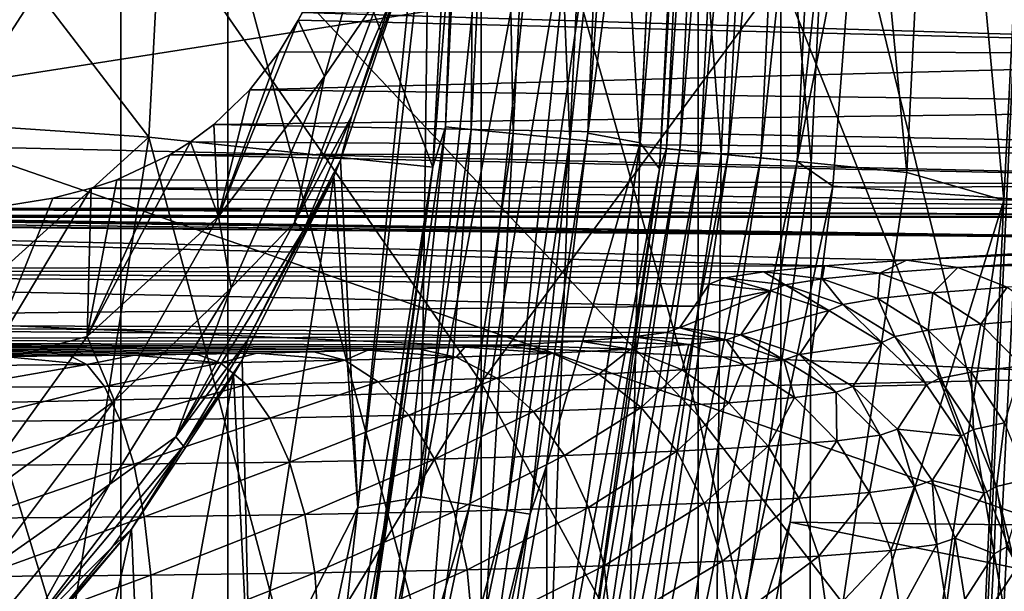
# Model space of a CAD drawing. Header units: metres. Extents: x -22 to 73, y -229 to 22.
# Tile 140 of 256: x 10.22 to 11.94, y -1.89 to -0.89. Entities that reach past the tile are written whole.
import ezdxf

# ---------------------------------------------------------------- set-up
doc = ezdxf.new("R2010")
doc.units = ezdxf.units.M
doc.layers.add('solid_509500_SW0001', color=7, linetype='CONTINUOUS')

msp = doc.modelspace()

# ---------------------------------------------------------------- linework, layer by layer
at = {"layer": 'solid_509500_SW0001'}
for points in [[(12.346918, 6.599516, 120.443748), (12.346918, -6.599516, 120.443748), (11.640534, -7.778043, 120.443748)], [(12, 0, 120.443748), (12.346918, 6.599516, 120.443748), (11.640534, -7.778043, 120.443748)], [(11.404063, -1.585651, 287.60083), (11.404063, 0.405228, 284.380585), (10.580494, 1.313458, 284.901978)], [(10.580494, -0.713293, 288.180267), (11.404063, -1.585651, 287.60083), (10.580494, 1.313458, 284.901978)], [(20.14465, 0.464279, 0.034086), (-20.145683, -0.417051, 0.034086), (20.10508, -1.344709, 0.034086)], [(12.124355, -2.519269, 286.980713), (12.124355, -0.566782, 283.822571), (11.404063, 0.405228, 284.380585)], [(11.404063, -1.585651, 287.60083), (12.124355, -2.519269, 286.980713), (11.404063, 0.405228, 284.380585)], [(9.662631, -1.744653, 287.495209), (9.662631, 0.239687, 284.285553), (10.393371, -0.614804, 283.794983)], [(11.024015, -1.527296, 283.271149), (10.393371, -0.614804, 283.794983), (11.024015, 0.181574, 280.056274)], [(11.024015, -1.527296, 283.271149), (11.024015, 0.181574, 280.056274), (11.548494, -0.814038, 279.567963)], [(10.580494, -2.949178, 291.319611), (10.580494, -0.713293, 288.180267), (9.661106, 0.089903, 288.713745)], [(9.661106, -2.182419, 291.904266), (10.580494, -2.949178, 291.319611), (9.661106, 0.089903, 288.713745)], [(22.414381, -1.961005), (-22.5, 0), (22.5, 0)], [(22.414381, -1.961005), (-22.414381, -1.961005), (-22.5, 0)], [(9.6, 0, 158.443756), (10.5, 0, 158.443756), (10.442479, -1.097553, 158.443756)], [(10.44248, -1.097547, 143.443756), (10.442479, -1.097553, 158.443756), (10.5, 0, 158.443756)], [(10.5, 0, 143.443756), (10.44248, -1.097547, 143.443756), (10.5, 0, 158.443756)], [(11.210711, -1.090638, 112.381531), (11.302233, -1.107479, 117.693748), (11.356362, 0, 117.693748)], [(11.252304, -0.505142, 112.381531), (11.210711, -1.090638, 112.381531), (11.356362, 0, 117.693748)], [(11.302233, -1.107479, 117.693748), (11.394764, 0, 119.893799), (11.356362, 0, 117.693748)], [(11.336302, -1.152789, 119.893799), (11.394764, 0, 119.893799), (11.302233, -1.107479, 117.693748)], [(11.403369, 0, 119.960083), (11.394764, 0, 119.893799), (11.336302, -1.152789, 119.893799)], [(11.403369, 0, 119.960083), (11.336302, -1.152789, 119.893799), (11.348459, -1.117726, 119.960083)], [(11.348459, -1.117726, 119.960083), (11.371597, -1.120005, 120.023186), (11.42662, 0, 120.023186)], [(11.403369, 0, 119.960083), (11.348459, -1.117726, 119.960083), (11.42662, 0, 120.023186)], [(11.371597, -1.120005, 120.023186), (11.408141, -1.123604, 120.079521), (11.463341, 0, 120.079521)], [(11.42662, 0, 120.023186), (11.371597, -1.120005, 120.023186), (11.463341, 0, 120.079521)], [(11.408141, -1.123604, 120.079521), (11.456255, -1.128343, 120.126259), (11.511687, 0, 120.126259)], [(11.463341, 0, 120.079521), (11.408141, -1.123604, 120.079521), (11.511687, 0, 120.126259)], [(11.456255, -1.128343, 120.126259), (11.51352, -1.133983, 120.161057), (11.569229, 0, 120.161057)], [(11.511687, 0, 120.126259), (11.456255, -1.128343, 120.126259), (11.569229, 0, 120.161057)], [(11.51352, -1.133983, 120.161057), (11.577061, -1.140241, 120.182159), (11.633077, 0, 120.182159)], [(11.569229, 0, 120.161057), (11.51352, -1.133983, 120.161057), (11.633077, 0, 120.182159)], [(11.577061, -1.140241, 120.182159), (11.684937, -0.592593, 120.188515), (11.699954, 0, 120.188515)], [(11.633077, 0, 120.182159), (11.577061, -1.140241, 120.182159), (11.699954, 0, 120.188515)], [(11.684937, -0.592593, 120.188515), (21.631334, -1.892496, 120.013718), (21.713963, 0, 120.013718)], [(9.543834, -1.036931, 158.443756), (9.6, 0, 158.443756), (10.442479, -1.097553, 158.443756)], [(9.945955, 0, 164.443756), (9.891456, -1.039758, 164.443756), (12.483956, -0.633106, 164.443756)], [(10.939727, -1.149947, 142.577728), (10.44248, -1.097547, 143.443756), (10.5, 0, 143.443756)], [(10.939727, -1.149947, 142.577728), (10.5, 0, 143.443756), (11, 0, 142.577728)], [(10.939727, -1.149947, 142.577728), (11, 0, 142.577728), (10.939741, -1.149813, 121.443748)], [(11, 0, 142.577728), (10.984925, -0.575696, 121.443748), (10.939741, -1.149813, 121.443748)], [(10.961941, -1.079657, 121.271309), (10.984925, -0.575696, 121.443748), (11, 0, 121.443748)], [(10.961941, -1.079657, 121.271309), (11, 0, 121.443748), (11.014981, 0, 121.271309)], [(10.961941, -1.079657, 121.271309), (11.014981, 0, 121.271309), (11.006693, -1.084065, 121.102715)], [(11.006693, -1.084065, 121.102715), (11.014981, 0, 121.271309), (11.05995, 0, 121.102715)], [(11.006693, -1.084065, 121.102715), (11.05995, 0, 121.102715), (11.079927, -1.091278, 120.944504)], [(11.079927, -1.091278, 120.944504), (11.05995, 0, 121.102715), (11.133538, 0, 120.944504)], [(11.079927, -1.091278, 120.944504), (11.133538, 0, 120.944504), (11.179415, -1.101076, 120.801498)], [(11.179415, -1.101076, 120.801498), (11.133538, 0, 120.944504), (11.233507, 0, 120.801498)], [(11.179415, -1.101076, 120.801498), (11.233507, 0, 120.801498), (11.302125, -1.113162, 120.678047)], [(11.302125, -1.113162, 120.678047), (11.233507, 0, 120.801498), (11.356812, 0, 120.678047)], [(11.302125, -1.113162, 120.678047), (11.356812, 0, 120.678047), (11.444324, -1.127167, 120.577904)], [(11.444324, -1.127167, 120.577904), (11.356812, 0, 120.678047), (11.499698, 0, 120.577904)], [(11.444324, -1.127167, 120.577904), (11.499698, 0, 120.577904), (11.601681, -1.142666, 120.50412)], [(11.601681, -1.142666, 120.50412), (11.499698, 0, 120.577904), (11.657816, 0, 120.50412)], [(11.601681, -1.142666, 120.50412), (11.657816, 0, 120.50412), (11.769404, -1.159185, 120.458946)], [(11.939076, -1.207659, 120.443748), (12, 0, 120.443748), (11.640534, -7.778043, 120.443748)], [(11.769404, -1.159185, 120.458946), (11.657816, 0, 120.50412), (11.826352, 0, 120.458946)], [(11.769404, -1.159185, 120.458946), (11.826352, 0, 120.458946), (11.939076, -1.207659, 120.443748)], [(11.826352, 0, 120.458946), (12, 0, 120.443748), (11.939076, -1.207659, 120.443748)], [(20.10508, -1.344709, 0.034086), (-20.145683, -0.417051, 0.034086), (-20.02705, -2.222552, 0.034086)], [(11.961754, -1.85101, 279.059357), (11.548494, -0.814038, 279.567963), (11.961754, -0.415663, 275.874512)], [(11.230943, -0.621545, 112.246719), (11.210711, -1.090638, 112.381531), (11.252304, -0.505142, 112.381531)], [(10.961941, -1.079657, 121.271309), (10.939741, -1.149813, 121.443748), (10.984925, -0.575696, 121.443748)], [(10.860059, -0.60256, 111.127304), (10.711128, -0.879152, 110.979599), (10.703958, -0.892821, 110.975357)], [(10.860059, -0.60256, 111.127304), (10.703958, -0.892821, 110.975357), (10.749557, -0.991441, 111.127304)], [(10.860059, -0.60256, 111.127304), (10.749557, -0.991441, 111.127304), (10.848587, -0.84613, 111.290802)], [(11.577061, -1.140241, 120.182159), (11.639926, -1.183665, 120.188515), (11.684937, -0.592593, 120.188515)], [(11.684937, -0.592593, 120.188515), (11.639926, -1.183665, 120.188515), (21.631334, -1.892496, 120.013718)], [(10.393371, -2.565394, 286.950073), (9.662631, -1.744653, 287.495209), (10.393371, -0.614804, 283.794983)], [(10.393371, -2.565394, 286.950073), (10.393371, -0.614804, 283.794983), (11.024015, -1.527296, 283.271149)], [(10.932645, -0.651339, 111.811302), (10.918279, -1.727453, 111.894188), (11.0372, -0.610823, 111.894188)], [(11.12432, -0.615644, 111.998299), (11.0372, -0.610823, 111.894188), (10.918279, -1.727453, 111.894188)], [(11.004459, -1.741088, 111.998299), (11.12432, -0.615644, 111.998299), (10.918279, -1.727453, 111.894188)], [(11.189721, -0.619263, 112.117302), (11.12432, -0.615644, 111.998299), (11.004459, -1.741088, 111.998299)], [(11.069156, -1.751324, 112.117302), (11.189721, -0.619263, 112.117302), (11.004459, -1.741088, 111.998299)], [(11.230943, -0.621545, 112.246719), (11.189721, -0.619263, 112.117302), (11.069156, -1.751324, 112.117302)], [(9.891456, -1.039758, 164.443756), (12.355853, -1.892851, 164.443756), (12.483956, -0.633106, 164.443756)], [(11.109933, -1.757776, 112.246719), (11.230943, -0.621545, 112.246719), (11.069156, -1.751324, 112.117302)], [(11.109933, -1.757776, 112.246719), (11.210711, -1.090638, 112.381531), (11.230943, -0.621545, 112.246719)], [(10.932645, -0.651339, 111.811302), (10.808216, -1.746224, 111.808891), (10.918279, -1.727453, 111.894188)], [(10.906811, -0.756662, 111.79908), (10.808216, -1.746224, 111.808891), (10.932645, -0.651339, 111.811302)], [(11.404063, -3.781961, 290.684631), (11.404063, -1.585651, 287.60083), (10.580494, -0.713293, 288.180267)], [(10.580494, -2.949178, 291.319611), (11.404063, -3.781961, 290.684631), (10.580494, -0.713293, 288.180267)], [(10.906811, -0.756662, 111.79908), (10.777959, -1.137833, 111.749649), (10.808216, -1.746224, 111.808891)], [(10.797609, -1.060297, 111.458855), (10.777959, -1.137833, 111.749649), (10.906811, -0.756662, 111.79908)], [(10.867026, -0.854993, 111.458855), (10.797609, -1.060297, 111.458855), (10.906811, -0.756662, 111.79908)], [(11.548494, -2.489003, 282.719055), (11.024015, -1.527296, 283.271149), (11.548494, -0.814038, 279.567963)], [(11.548494, -2.489003, 282.719055), (11.548494, -0.814038, 279.567963), (11.961754, -1.85101, 279.059357)], [(10.848587, -0.84613, 111.290802), (10.697224, -1.247143, 111.290802), (10.867026, -0.854993, 111.458855)], [(10.749557, -0.991441, 111.127304), (10.697224, -1.247143, 111.290802), (10.848587, -0.84613, 111.290802)], [(10.697224, -1.247143, 111.290802), (10.797609, -1.060297, 111.458855), (10.867026, -0.854993, 111.458855)], [(13.038911, -0.846618, 110.988014), (13.038911, -0.950328, 110.952576), (10.711128, -0.879152, 110.979599)], [(10.564474, -1.236493, 110.974464), (10.703958, -0.892821, 110.975357), (10.670441, -0.948463, 110.953453)], [(10.564474, -1.236493, 110.974464), (10.749557, -0.991441, 111.127304), (10.703958, -0.892821, 110.975357)], [(13.038911, -0.950328, 110.952576), (10.670441, -0.948463, 110.953453), (10.703958, -0.892821, 110.975357)], [(13.038911, -0.950328, 110.952576), (10.703958, -0.892821, 110.975357), (10.711128, -0.879152, 110.979599)], [(10.564474, -1.236493, 110.974464), (10.670441, -0.948463, 110.953453), (10.6192, -1.014665, 110.916344)], [(13.038911, -0.950328, 110.952576), (10.6192, -1.014665, 110.916344), (10.670441, -0.948463, 110.953453)], [(13.038911, -0.950328, 110.952576), (13.038911, -1.043826, 110.895401), (10.6192, -1.014665, 110.916344)], [(10.564474, -1.236493, 110.974464), (10.586452, -1.361355, 111.127304), (10.749557, -0.991441, 111.127304)], [(10.749557, -0.991441, 111.127304), (10.586452, -1.361355, 111.127304), (10.697224, -1.247143, 111.290802)], [(13.038911, -1.043826, 110.895401), (10.556209, -1.075271, 110.868927), (10.6192, -1.014665, 110.916344)], [(10.564474, -1.236493, 110.974464), (10.6192, -1.014665, 110.916344), (10.556209, -1.075271, 110.868927)], [(9.375749, -2.062844, 158.443756), (9.543834, -1.036931, 158.443756), (10.442479, -1.097553, 158.443756)], [(9.891456, -1.039758, 164.443756), (9.72864, -2.06775, 164.443756), (12.355853, -1.892851, 164.443756)], [(13.038911, -1.043826, 110.895401), (13.038911, -1.122621, 110.819229), (10.556209, -1.075271, 110.868927)], [(10.697224, -1.247143, 111.290802), (10.713513, -1.260038, 111.458855), (10.797609, -1.060297, 111.458855)], [(10.797609, -1.060297, 111.458855), (10.713513, -1.260038, 111.458855), (10.777959, -1.137833, 111.749649)], [(13.038911, -1.122621, 110.819229), (10.515135, -1.106023, 110.838234), (10.556209, -1.075271, 110.868927)], [(10.564474, -1.236493, 110.974464), (10.556209, -1.075271, 110.868927), (10.515135, -1.106023, 110.838234)], [(10.803331, -2.148916, 121.271309), (10.939741, -1.149813, 121.443748), (10.961941, -1.079657, 121.271309)], [(10.803331, -2.148916, 121.271309), (10.961941, -1.079657, 121.271309), (10.847436, -2.157689, 121.102715)], [(10.961941, -1.079657, 121.271309), (11.006693, -1.084065, 121.102715), (10.847436, -2.157689, 121.102715)], [(10.847436, -2.157689, 121.102715), (11.006693, -1.084065, 121.102715), (10.919611, -2.172046, 120.944504)], [(11.006693, -1.084065, 121.102715), (11.079927, -1.091278, 120.944504), (10.919611, -2.172046, 120.944504)], [(9.375749, -2.062844, 158.443756), (10.442479, -1.097553, 158.443756), (10.270553, -2.183057, 158.443756)], [(10.44248, -1.097547, 143.443756), (10.270551, -2.183068, 143.443756), (10.442479, -1.097553, 158.443756)], [(10.759652, -2.286895, 142.577728), (10.270551, -2.183068, 143.443756), (10.44248, -1.097547, 143.443756)], [(10.270551, -2.183068, 143.443756), (10.270553, -2.183057, 158.443756), (10.442479, -1.097553, 158.443756)], [(10.759652, -2.286895, 142.577728), (10.44248, -1.097547, 143.443756), (10.939727, -1.149947, 142.577728)], [(10.919611, -2.172046, 120.944504), (11.079927, -1.091278, 120.944504), (11.017658, -2.191549, 120.801498)], [(11.079927, -1.091278, 120.944504), (11.179415, -1.101076, 120.801498), (11.017658, -2.191549, 120.801498)], [(11.017658, -2.191549, 120.801498), (11.179415, -1.101076, 120.801498), (11.138594, -2.215604, 120.678047)], [(11.109933, -1.757776, 112.246719), (11.138672, -1.673173, 112.381531), (11.210711, -1.090638, 112.381531)], [(11.179415, -1.101076, 120.801498), (11.302125, -1.113162, 120.678047), (11.138594, -2.215604, 120.678047)], [(11.210711, -1.090638, 112.381531), (11.138672, -1.673173, 112.381531), (11.302233, -1.107479, 117.693748)], [(10.334282, -1.446803, 110.836746), (10.515135, -1.106023, 110.838234), (10.479312, -1.128472, 110.812035)], [(10.334282, -1.446803, 110.836746), (10.564474, -1.236493, 110.974464), (10.515135, -1.106023, 110.838234)], [(13.038911, -1.122621, 110.819229), (10.479312, -1.128472, 110.812035), (10.515135, -1.106023, 110.838234)], [(11.138594, -2.215604, 120.678047), (11.302125, -1.113162, 120.678047), (11.278734, -2.24348, 120.577904)], [(11.138672, -1.673173, 112.381531), (11.140358, -2.204401, 117.693748), (11.302233, -1.107479, 117.693748)], [(11.336302, -1.152789, 119.893799), (11.302233, -1.107479, 117.693748), (11.140358, -2.204401, 117.693748)], [(11.348459, -1.117726, 119.960083), (11.336302, -1.152789, 119.893799), (11.184257, -2.224687, 119.960083)], [(11.348459, -1.117726, 119.960083), (11.184257, -2.224687, 119.960083), (11.371597, -1.120005, 120.023186)], [(11.184257, -2.224687, 119.960083), (11.207061, -2.229223, 120.023186), (11.371597, -1.120005, 120.023186)], [(11.371597, -1.120005, 120.023186), (11.207061, -2.229223, 120.023186), (11.408141, -1.123604, 120.079521)], [(11.302125, -1.113162, 120.678047), (11.444324, -1.127167, 120.577904), (11.278734, -2.24348, 120.577904)], [(10.334282, -1.446803, 110.836746), (10.479312, -1.128472, 110.812035), (10.386168, -1.172022, 110.747871)], [(13.038911, -1.182926, 110.727715), (10.386168, -1.172022, 110.747871), (10.479312, -1.128472, 110.812035)], [(13.038911, -1.122621, 110.819229), (13.038911, -1.182926, 110.727715), (10.479312, -1.128472, 110.812035)], [(11.207061, -2.229223, 120.023186), (11.243075, -2.236387, 120.079521), (11.408141, -1.123604, 120.079521)], [(11.408141, -1.123604, 120.079521), (11.243075, -2.236387, 120.079521), (11.456255, -1.128343, 120.126259)], [(11.243075, -2.236387, 120.079521), (11.290493, -2.245819, 120.126259), (11.456255, -1.128343, 120.126259)], [(11.278734, -2.24348, 120.577904), (11.444324, -1.127167, 120.577904), (11.433814, -2.274327, 120.50412)], [(11.456255, -1.128343, 120.126259), (11.290493, -2.245819, 120.126259), (11.51352, -1.133983, 120.161057)], [(11.290493, -2.245819, 120.126259), (11.34693, -2.257045, 120.161057), (11.51352, -1.133983, 120.161057)], [(11.51352, -1.133983, 120.161057), (11.34693, -2.257045, 120.161057), (11.577061, -1.140241, 120.182159)], [(11.444324, -1.127167, 120.577904), (11.601681, -1.142666, 120.50412), (11.433814, -2.274327, 120.50412)], [(10.713513, -1.260038, 111.458855), (10.765911, -1.166482, 111.745956), (10.777959, -1.137833, 111.749649)], [(10.759652, -2.286895, 142.577728), (10.939727, -1.149947, 142.577728), (10.864572, -1.720779, 121.443748)], [(10.777959, -1.137833, 111.749649), (10.765911, -1.166482, 111.745956), (10.808216, -1.746224, 111.808891)], [(10.803331, -2.148916, 121.271309), (10.864572, -1.720779, 121.443748), (10.939741, -1.149813, 121.443748)], [(10.939727, -1.149947, 142.577728), (10.939741, -1.149813, 121.443748), (10.864572, -1.720779, 121.443748)], [(11.161512, -2.293749, 119.893799), (11.336302, -1.152789, 119.893799), (11.140358, -2.204401, 117.693748)], [(11.184257, -2.224687, 119.960083), (11.336302, -1.152789, 119.893799), (11.161512, -2.293749, 119.893799)], [(11.34693, -2.257045, 120.161057), (11.409551, -2.269501, 120.182159), (11.577061, -1.140241, 120.182159)], [(11.577061, -1.140241, 120.182159), (11.409551, -2.269501, 120.182159), (11.639926, -1.183665, 120.188515)], [(11.433814, -2.274327, 120.50412), (11.601681, -1.142666, 120.50412), (11.599112, -2.307207, 120.458946)], [(11.601681, -1.142666, 120.50412), (11.769404, -1.159185, 120.458946), (11.599112, -2.307207, 120.458946)], [(10.334282, -1.446803, 110.836746), (10.386168, -1.172022, 110.747871), (10.341464, -1.187084, 110.719398)], [(13.038911, -1.182926, 110.727715), (10.341464, -1.187084, 110.719398), (10.386168, -1.172022, 110.747871)], [(10.620142, -2.112301, 111.745613), (10.765911, -1.166482, 111.745956), (10.605744, -1.487722, 111.709114)], [(10.615178, -1.453167, 111.458855), (10.605744, -1.487722, 111.709114), (10.765911, -1.166482, 111.745956)], [(10.713513, -1.260038, 111.458855), (10.615178, -1.453167, 111.458855), (10.765911, -1.166482, 111.745956)], [(10.620142, -2.112301, 111.745613), (10.808216, -1.746224, 111.808891), (10.765911, -1.166482, 111.745956)], [(11.599112, -2.307207, 120.458946), (11.769404, -1.159185, 120.458946), (11.939076, -1.207659, 120.443748)], [(10.156816, -1.493846, 110.718147), (10.341464, -1.187084, 110.719398), (10.274547, -1.204258, 110.680023)], [(10.156816, -1.493846, 110.718147), (10.334282, -1.446803, 110.836746), (10.341464, -1.187084, 110.719398)], [(13.038911, -1.221845, 110.625259), (10.274547, -1.204258, 110.680023), (10.341464, -1.187084, 110.719398)], [(13.038911, -1.182926, 110.727715), (13.038911, -1.221845, 110.625259), (10.341464, -1.187084, 110.719398)], [(11.409551, -2.269501, 120.182159), (11.565034, -1.771698, 120.188515), (11.639926, -1.183665, 120.188515)], [(11.639926, -1.183665, 120.188515), (11.565034, -1.771698, 120.188515), (21.631334, -1.892496, 120.013718)], [(10.156816, -1.493846, 110.718147), (10.274547, -1.204258, 110.680023), (10.161427, -1.222557, 110.622475)], [(13.038911, -1.221845, 110.625259), (10.161427, -1.222557, 110.622475), (10.274547, -1.204258, 110.680023)], [(13.038911, -1.237485, 110.517448), (10.14334, -1.224535, 110.614365), (10.161427, -1.222557, 110.622475)], [(13.038911, -1.221845, 110.625259), (13.038911, -1.237485, 110.517448), (10.161427, -1.222557, 110.622475)], [(11.599112, -2.307207, 120.458946), (11.939076, -1.207659, 120.443748), (11.755773, -2.40869, 120.443748)], [(11.755773, -2.40869, 120.443748), (11.939076, -1.207659, 120.443748), (11.640534, -7.778043, 120.443748)], [(11.625359, -1.322749, 108.075806), (8.39501, -1.331845, 107.815338), (8.409058, -1.240058, 110.443748)], [(12.398225, -1.275557, 109.427216), (8.409058, -1.240058, 110.443748), (8.434415, -1.239187, 110.468712)], [(11.768476, -1.312902, 108.357796), (11.625359, -1.322749, 108.075806), (8.409058, -1.240058, 110.443748)], [(12.398225, -1.275557, 109.427216), (11.768476, -1.312902, 108.357796), (8.409058, -1.240058, 110.443748)], [(12.398225, -1.275557, 109.427216), (8.434415, -1.239187, 110.468712), (8.459851, -1.238312, 110.493752)], [(9.011759, -1.238312, 110.493752), (12.398225, -1.275557, 109.427216), (8.459851, -1.238312, 110.493752)], [(9.011759, -1.238312, 110.493752), (9.560854, -1.238312, 110.493752), (12.398225, -1.275557, 109.427216)], [(9.69791, -1.238104, 110.49971), (12.398225, -1.275557, 109.427216), (9.560854, -1.238312, 110.493752)], [(9.69791, -1.238104, 110.49971), (9.77291, -1.237805, 110.508278), (12.398225, -1.275557, 109.427216)], [(9.77291, -1.237805, 110.508278), (9.829623, -1.237485, 110.517448), (12.398225, -1.275557, 109.427216)], [(13.038911, -1.237485, 110.517448), (9.829623, -1.237485, 110.517448), (9.972793, -1.235123, 110.551575)], [(12.398225, -1.275557, 109.427216), (9.829623, -1.237485, 110.517448), (13.038911, -1.237485, 110.517448)], [(13.038911, -1.237485, 110.517448), (9.972793, -1.235123, 110.551575), (9.994073, -1.234406, 110.558067)], [(13.038911, -1.237485, 110.517448), (9.994073, -1.234406, 110.558067), (10.14334, -1.224535, 110.614365)], [(10.334282, -1.446803, 110.836746), (10.382077, -1.559216, 110.974464), (10.564474, -1.236493, 110.974464)], [(10.564474, -1.236493, 110.974464), (10.382077, -1.559216, 110.974464), (10.586452, -1.361355, 111.127304)], [(13.112671, -1.239171, 110.543037), (13.184456, -1.245883, 110.56778), (11.768476, -1.312902, 108.357796)], [(12.398225, -1.275557, 109.427216), (13.112671, -1.239171, 110.543037), (11.768476, -1.312902, 108.357796)], [(10.697224, -1.247143, 111.290802), (10.489743, -1.622208, 111.290802), (10.713513, -1.260038, 111.458855)], [(10.586452, -1.361355, 111.127304), (10.489743, -1.622208, 111.290802), (10.697224, -1.247143, 111.290802)], [(13.184456, -1.245883, 110.56778), (11.858561, -1.325801, 108.305138), (11.768476, -1.312902, 108.357796)], [(13.184456, -1.245883, 110.56778), (13.253304, -1.257278, 110.591423), (11.858561, -1.325801, 108.305138)], [(13.253304, -1.257278, 110.591423), (13.318269, -1.272871, 110.613647), (11.858561, -1.325801, 108.305138)], [(10.489743, -1.622208, 111.290802), (10.615178, -1.453167, 111.458855), (10.713513, -1.260038, 111.458855)], [(13.318269, -1.272871, 110.613647), (11.944661, -1.360226, 108.255585), (11.858561, -1.325801, 108.305138)], [(11.625359, -1.322749, 108.075806), (11.518639, -1.333182, 107.777039), (8.39501, -1.331845, 107.815338)], [(11.625359, -1.322749, 108.075806), (11.620783, -1.345618, 107.748169), (11.518639, -1.333182, 107.777039)], [(11.625359, -1.322749, 108.075806), (11.72225, -1.335454, 108.034546), (11.620783, -1.345618, 107.748169)], [(11.768476, -1.312902, 108.357796), (11.72225, -1.335454, 108.034546), (11.625359, -1.322749, 108.075806)], [(11.768476, -1.312902, 108.357796), (11.858561, -1.325801, 108.305138), (11.72225, -1.335454, 108.034546)], [(11.858561, -1.325801, 108.305138), (11.814774, -1.37007, 107.995911), (11.72225, -1.335454, 108.034546)], [(11.858561, -1.325801, 108.305138), (11.944661, -1.360226, 108.255585), (11.814774, -1.37007, 107.995911)], [(11.397347, -1.39342, 106.05204), (8.39501, -1.331845, 107.815338), (11.4231, -1.355029, 107.151428)], [(11.450799, -1.344004, 107.467148), (11.4231, -1.355029, 107.151428), (8.39501, -1.331845, 107.815338)], [(8.40789, -1.423393, 105.193748), (8.39501, -1.331845, 107.815338), (11.397347, -1.39342, 106.05204)], [(11.518639, -1.333182, 107.777039), (11.450799, -1.344004, 107.467148), (8.39501, -1.331845, 107.815338)], [(11.450799, -1.344004, 107.467148), (11.530416, -1.366768, 107.14933), (11.4231, -1.355029, 107.151428)], [(11.518639, -1.333182, 107.777039), (11.556475, -1.356123, 107.451424), (11.450799, -1.344004, 107.467148)], [(11.450799, -1.344004, 107.467148), (11.556475, -1.356123, 107.451424), (11.530416, -1.366768, 107.14933)], [(11.518639, -1.333182, 107.777039), (11.620783, -1.345618, 107.748169), (11.556475, -1.356123, 107.451424)], [(11.72225, -1.335454, 108.034546), (11.718262, -1.380318, 107.721413), (11.620783, -1.345618, 107.748169)], [(11.72225, -1.335454, 108.034546), (11.814774, -1.37007, 107.995911), (11.718262, -1.380318, 107.721413)], [(20.10508, -1.344709, 0.034086), (-20.02705, -2.222552, 0.034086), (19.903395, -3.142828, 0.034086)], [(10.586452, -1.361355, 111.127304), (10.373863, -1.705224, 111.127304), (10.489743, -1.622208, 111.290802)], [(10.382077, -1.559216, 110.974464), (10.373863, -1.705224, 111.127304), (10.586452, -1.361355, 111.127304)], [(11.397347, -1.39342, 106.05204), (11.4231, -1.355029, 107.151428), (11.530416, -1.366768, 107.14933)], [(11.556475, -1.356123, 107.451424), (11.632729, -1.401265, 107.148148), (11.530416, -1.366768, 107.14933)], [(11.620783, -1.345618, 107.748169), (11.657256, -1.390785, 107.437241), (11.556475, -1.356123, 107.451424)], [(11.556475, -1.356123, 107.451424), (11.657256, -1.390785, 107.437241), (11.632729, -1.401265, 107.148148)], [(11.620783, -1.345618, 107.748169), (11.718262, -1.380318, 107.721413), (11.657256, -1.390785, 107.437241)], [(11.944661, -1.360226, 108.255585), (11.898772, -1.425046, 107.96167), (11.814774, -1.37007, 107.995911)], [(11.944661, -1.360226, 108.255585), (12.022971, -1.414654, 108.211319), (11.898772, -1.425046, 107.96167)], [(11.530416, -1.366768, 107.14933), (11.478651, -1.44338, 104.954247), (11.371528, -1.431682, 104.956375)], [(11.397347, -1.39342, 106.05204), (11.530416, -1.366768, 107.14933), (11.371528, -1.431682, 104.956375)], [(11.530416, -1.366768, 107.14933), (11.632729, -1.401265, 107.148148), (11.478651, -1.44338, 104.954247)], [(11.814774, -1.37007, 107.995911), (11.80662, -1.435694, 107.697998), (11.718262, -1.380318, 107.721413)], [(11.814774, -1.37007, 107.995911), (11.898772, -1.425046, 107.96167), (11.80662, -1.435694, 107.697998)], [(8.40789, -1.423393, 105.193748), (11.397347, -1.39342, 106.05204), (11.371528, -1.431682, 104.956375)], [(11.657256, -1.390785, 107.437241), (11.725265, -1.456909, 107.147926), (11.632729, -1.401265, 107.148148)], [(11.718262, -1.380318, 107.721413), (11.748491, -1.446388, 107.425247), (11.657256, -1.390785, 107.437241)], [(11.657256, -1.390785, 107.437241), (11.748491, -1.446388, 107.425247), (11.725265, -1.456909, 107.147926)], [(11.718262, -1.380318, 107.721413), (11.80662, -1.435694, 107.697998), (11.748491, -1.446388, 107.425247)], [(11.632729, -1.401265, 107.148148), (11.581487, -1.478073, 104.953026), (11.478651, -1.44338, 104.954247)], [(11.632729, -1.401265, 107.148148), (11.725265, -1.456909, 107.147926), (11.581487, -1.478073, 104.953026)], [(8.399283, -1.453065, 104.344048), (8.40789, -1.423393, 105.193748), (11.290122, -1.44742, 104.505684)], [(8.40789, -1.423393, 105.193748), (11.371528, -1.431682, 104.956375), (11.348576, -1.4396, 104.729622)], [(8.40789, -1.423393, 105.193748), (11.348576, -1.4396, 104.729622), (11.290122, -1.44742, 104.505684)], [(11.898772, -1.425046, 107.96167), (11.881821, -1.509216, 107.678993), (11.80662, -1.435694, 107.697998)], [(11.898772, -1.425046, 107.96167), (11.970468, -1.497906, 107.933342), (11.881821, -1.509216, 107.678993)], [(12.022971, -1.414654, 108.211319), (11.970468, -1.497906, 107.933342), (11.898772, -1.425046, 107.96167)], [(8.399283, -1.453065, 104.344048), (11.290122, -1.44742, 104.505684), (11.196632, -1.454899, 104.291534)], [(10.334282, -1.446803, 110.836746), (10.10862, -1.759498, 110.836746), (10.382077, -1.559216, 110.974464)], [(10.156816, -1.493846, 110.718147), (10.10862, -1.759498, 110.836746), (10.334282, -1.446803, 110.836746)], [(11.196632, -1.454899, 104.291534), (11.290122, -1.44742, 104.505684), (11.387712, -1.460619, 104.460579)], [(11.290122, -1.44742, 104.505684), (11.348576, -1.4396, 104.729622), (11.452732, -1.452122, 104.703918)], [(11.290122, -1.44742, 104.505684), (11.452732, -1.452122, 104.703918), (11.387712, -1.460619, 104.460579)], [(11.348576, -1.4396, 104.729622), (11.371528, -1.431682, 104.956375), (11.452732, -1.452122, 104.703918)], [(11.371528, -1.431682, 104.956375), (11.478651, -1.44338, 104.954247), (11.452732, -1.452122, 104.703918)], [(11.452732, -1.452122, 104.703918), (11.478651, -1.44338, 104.954247), (11.553892, -1.48738, 104.686516)], [(11.478651, -1.44338, 104.954247), (11.581487, -1.478073, 104.953026), (11.553892, -1.48738, 104.686516)], [(11.748491, -1.446388, 107.425247), (11.803708, -1.531105, 107.148689), (11.725265, -1.456909, 107.147926)], [(11.80662, -1.435694, 107.697998), (11.825962, -1.520362, 107.416), (11.748491, -1.446388, 107.425247)], [(11.748491, -1.446388, 107.425247), (11.825962, -1.520362, 107.416), (11.803708, -1.531105, 107.148689)], [(11.80662, -1.435694, 107.697998), (11.881821, -1.509216, 107.678993), (11.825962, -1.520362, 107.416)], [(8.399283, -1.453065, 104.344048), (11.196632, -1.454899, 104.291534), (11.070253, -1.461816, 104.093452)], [(8.399283, -1.453065, 104.344048), (11.070253, -1.461816, 104.093452), (10.995638, -1.465007, 104.002068)], [(8.399283, -1.453065, 104.344048), (10.995638, -1.465007, 104.002068), (10.913936, -1.467993, 103.916565)], [(8.399283, -1.453065, 104.344048), (10.913936, -1.467993, 103.916565), (10.825607, -1.470755, 103.837463)], [(8.399283, -1.453065, 104.344048), (10.825607, -1.470755, 103.837463), (10.731157, -1.473277, 103.765236)], [(8.399283, -1.453065, 104.344048), (10.731157, -1.473277, 103.765236), (10.631101, -1.475543, 103.700356)], [(8.399283, -1.453065, 104.344048), (10.631101, -1.475543, 103.700356), (10.526033, -1.477536, 103.643272)], [(8.399283, -1.453065, 104.344048), (10.526033, -1.477536, 103.643272), (10.416716, -1.479242, 103.594421)], [(8.399283, -1.453065, 104.344048), (10.416716, -1.479242, 103.594421), (10.303978, -1.480648, 103.554161)], [(8.399283, -1.453065, 104.344048), (10.303978, -1.480648, 103.554161), (10.188683, -1.481744, 103.522781)], [(10.489743, -1.622208, 111.290802), (10.503119, -1.638671, 111.458855), (10.615178, -1.453167, 111.458855)], [(10.615178, -1.453167, 111.458855), (10.503119, -1.638671, 111.458855), (10.605744, -1.487722, 111.709114)], [(10.913936, -1.467993, 103.916565), (10.995638, -1.465007, 104.002068), (10.98029, -1.482564, 103.832169)], [(10.995638, -1.465007, 104.002068), (11.148389, -1.476018, 104.019615), (10.98029, -1.482564, 103.832169)], [(10.995638, -1.465007, 104.002068), (11.070253, -1.461816, 104.093452), (11.148389, -1.476018, 104.019615)], [(11.070253, -1.461816, 104.093452), (11.196632, -1.454899, 104.291534), (11.285358, -1.468646, 104.230721)], [(11.070253, -1.461816, 104.093452), (11.285358, -1.468646, 104.230721), (11.148389, -1.476018, 104.019615)], [(11.196632, -1.454899, 104.291534), (11.387712, -1.460619, 104.460579), (11.285358, -1.468646, 104.230721)], [(11.285358, -1.468646, 104.230721), (11.387712, -1.460619, 104.460579), (11.375773, -1.504966, 104.182907)], [(11.387712, -1.460619, 104.460579), (11.484686, -1.496425, 104.42749), (11.375773, -1.504966, 104.182907)], [(11.387712, -1.460619, 104.460579), (11.452732, -1.452122, 104.703918), (11.484686, -1.496425, 104.42749)], [(11.452732, -1.452122, 104.703918), (11.553892, -1.48738, 104.686516), (11.484686, -1.496425, 104.42749)], [(11.725265, -1.456909, 107.147926), (11.674429, -1.534127, 104.952789), (11.581487, -1.478073, 104.953026)], [(11.725265, -1.456909, 107.147926), (11.803708, -1.531105, 107.148689), (11.674429, -1.534127, 104.952789)], [(10.188683, -1.481744, 103.522781), (10.333876, -1.49585, 103.451706), (10.088024, -1.497831, 103.394966)], [(10.188683, -1.481744, 103.522781), (10.303978, -1.480648, 103.554161), (10.333876, -1.49585, 103.451706)], [(10.303978, -1.480648, 103.554161), (10.416716, -1.479242, 103.594421), (10.333876, -1.49585, 103.451706)], [(10.416716, -1.479242, 103.594421), (10.568072, -1.492592, 103.545006), (10.333876, -1.49585, 103.451706)], [(10.416716, -1.479242, 103.594421), (10.526033, -1.477536, 103.643272), (10.568072, -1.492592, 103.545006)], [(10.526033, -1.477536, 103.643272), (10.631101, -1.475543, 103.700356), (10.568072, -1.492592, 103.545006)], [(10.631101, -1.475543, 103.700356), (10.785242, -1.488131, 103.672752), (10.568072, -1.492592, 103.545006)], [(10.631101, -1.475543, 103.700356), (10.731157, -1.473277, 103.765236), (10.785242, -1.488131, 103.672752)], [(10.731157, -1.473277, 103.765236), (10.825607, -1.470755, 103.837463), (10.785242, -1.488131, 103.672752)], [(10.825607, -1.470755, 103.837463), (10.98029, -1.482564, 103.832169), (10.785242, -1.488131, 103.672752)], [(10.825607, -1.470755, 103.837463), (10.913936, -1.467993, 103.916565), (10.98029, -1.482564, 103.832169)], [(10.98029, -1.482564, 103.832169), (11.148389, -1.476018, 104.019615), (11.051352, -1.519768, 103.759048)], [(11.148389, -1.476018, 104.019615), (11.230082, -1.512808, 103.958351), (11.051352, -1.519768, 103.759048)], [(11.148389, -1.476018, 104.019615), (11.285358, -1.468646, 104.230721), (11.230082, -1.512808, 103.958351)], [(11.285358, -1.468646, 104.230721), (11.375773, -1.504966, 104.182907), (11.230082, -1.512808, 103.958351)], [(11.553892, -1.48738, 104.686516), (11.581487, -1.478073, 104.953026), (11.645321, -1.543945, 104.671638)], [(11.581487, -1.478073, 104.953026), (11.674429, -1.534127, 104.952789), (11.645321, -1.543945, 104.671638)], [(10.088024, -1.497831, 103.394966), (10.333876, -1.49585, 103.451706), (10.103532, -1.535989, 103.294548)], [(10.333876, -1.49585, 103.451706), (10.364587, -1.533885, 103.354797), (10.103532, -1.535989, 103.294548)], [(10.333876, -1.49585, 103.451706), (10.568072, -1.492592, 103.545006), (10.364587, -1.533885, 103.354797)], [(10.568072, -1.492592, 103.545006), (10.613324, -1.530424, 103.453888), (10.364587, -1.533885, 103.354797)], [(10.503119, -1.638671, 111.458855), (10.590622, -1.513742, 111.706818), (10.605744, -1.487722, 111.709114)], [(10.568072, -1.492592, 103.545006), (10.785242, -1.488131, 103.672752), (10.613324, -1.530424, 103.453888)], [(10.620142, -2.112301, 111.745613), (10.605744, -1.487722, 111.709114), (10.590622, -1.513742, 111.706818)], [(10.785242, -1.488131, 103.672752), (10.844049, -1.525685, 103.589615), (10.613324, -1.530424, 103.453888)], [(10.785242, -1.488131, 103.672752), (10.98029, -1.482564, 103.832169), (10.844049, -1.525685, 103.589615)], [(10.98029, -1.482564, 103.832169), (11.051352, -1.519768, 103.759048), (10.844049, -1.525685, 103.589615)], [(11.375773, -1.504966, 104.182907), (11.484686, -1.496425, 104.42749), (11.457489, -1.562491, 104.140556)], [(11.484686, -1.496425, 104.42749), (11.572329, -1.553485, 104.398453), (11.457489, -1.562491, 104.140556)], [(11.484686, -1.496425, 104.42749), (11.553892, -1.48738, 104.686516), (11.572329, -1.553485, 104.398453)], [(11.553892, -1.48738, 104.686516), (11.645321, -1.543945, 104.671638), (11.572329, -1.553485, 104.398453)], [(11.970468, -1.497906, 107.933342), (11.940429, -1.597526, 107.66526), (11.881821, -1.509216, 107.678993)], [(10.435934, -2.353436, 111.706749), (10.590622, -1.513742, 111.706818), (10.411807, -1.784084, 111.693748)], [(10.503119, -1.638671, 111.458855), (10.411807, -1.784084, 111.693748), (10.590622, -1.513742, 111.706818)], [(10.620142, -2.112301, 111.745613), (10.590622, -1.513742, 111.706818), (10.435934, -2.353436, 111.706749)], [(11.051352, -1.519768, 103.759048), (11.230082, -1.512808, 103.958351), (11.115576, -1.578091, 103.693825)], [(11.230082, -1.512808, 103.958351), (11.303916, -1.570757, 103.903847), (11.115576, -1.578091, 103.693825)], [(11.230082, -1.512808, 103.958351), (11.375773, -1.504966, 104.182907), (11.303916, -1.570757, 103.903847)], [(11.375773, -1.504966, 104.182907), (11.457489, -1.562491, 104.140556), (11.303916, -1.570757, 103.903847)], [(11.881821, -1.509216, 107.678993), (11.886086, -1.609287, 107.40992), (11.825962, -1.520362, 107.416)], [(11.881821, -1.509216, 107.678993), (11.940429, -1.597526, 107.66526), (11.886086, -1.609287, 107.40992)], [(10.103532, -1.535989, 103.294548), (10.364587, -1.533885, 103.354797), (10.117547, -1.595173, 103.204651)], [(10.364587, -1.533885, 103.354797), (10.392343, -1.592958, 103.268082), (10.117547, -1.595173, 103.204651)], [(10.364587, -1.533885, 103.354797), (10.613324, -1.530424, 103.453888), (10.392343, -1.592958, 103.268082)], [(10.613324, -1.530424, 103.453888), (10.654222, -1.589315, 103.372406), (10.392343, -1.592958, 103.268082)], [(11.024015, -3.441845, 286.36795), (10.393371, -2.565394, 286.950073), (11.024015, -1.527296, 283.271149)], [(10.613324, -1.530424, 103.453888), (10.844049, -1.525685, 103.589615), (10.654222, -1.589315, 103.372406)], [(10.844049, -1.525685, 103.589615), (10.897199, -1.584324, 103.515343), (10.654222, -1.589315, 103.372406)], [(10.844049, -1.525685, 103.589615), (11.051352, -1.519768, 103.759048), (10.897199, -1.584324, 103.515343)], [(11.051352, -1.519768, 103.759048), (11.115576, -1.578091, 103.693825), (10.897199, -1.584324, 103.515343)], [(11.024015, -3.441845, 286.36795), (11.024015, -1.527296, 283.271149), (11.548494, -2.489003, 282.719055)], [(11.803708, -1.531105, 107.148689), (11.753098, -1.608899, 104.953545), (11.674429, -1.534127, 104.952789)], [(11.803708, -1.531105, 107.148689), (11.864402, -1.620395, 107.150391), (11.753098, -1.608899, 104.953545)], [(11.825962, -1.520362, 107.416), (11.864402, -1.620395, 107.150391), (11.803708, -1.531105, 107.148689)], [(11.825962, -1.520362, 107.416), (11.886086, -1.609287, 107.40992), (11.864402, -1.620395, 107.150391)], [(11.572329, -1.553485, 104.398453), (11.645321, -1.543945, 104.671638), (11.646513, -1.629109, 104.374825)], [(11.645321, -1.543945, 104.671638), (11.674429, -1.534127, 104.952789), (11.722708, -1.61915, 104.660004)], [(11.645321, -1.543945, 104.671638), (11.722708, -1.61915, 104.660004), (11.646513, -1.629109, 104.374825)], [(11.674429, -1.534127, 104.952789), (11.753098, -1.608899, 104.953545), (11.722708, -1.61915, 104.660004)], [(10.10862, -1.759498, 110.836746), (10.159294, -1.855503, 110.974464), (10.382077, -1.559216, 110.974464)], [(10.382077, -1.559216, 110.974464), (10.159294, -1.855503, 110.974464), (10.373863, -1.705224, 111.127304)], [(11.303916, -1.570757, 103.903847), (11.457489, -1.562491, 104.140556), (11.36641, -1.647133, 103.858673)], [(11.457489, -1.562491, 104.140556), (11.526657, -1.638508, 104.105659), (11.36641, -1.647133, 103.858673)], [(11.457489, -1.562491, 104.140556), (11.572329, -1.553485, 104.398453), (11.526657, -1.638508, 104.105659)], [(11.572329, -1.553485, 104.398453), (11.646513, -1.629109, 104.374825), (11.526657, -1.638508, 104.105659)], [(10.654222, -1.589315, 103.372406), (10.897199, -1.584324, 103.515343), (10.688839, -1.666489, 103.30439)], [(10.897199, -1.584324, 103.515343), (10.942186, -1.661285, 103.453423), (10.688839, -1.666489, 103.30439)], [(10.897199, -1.584324, 103.515343), (11.115576, -1.578091, 103.693825), (10.942186, -1.661285, 103.453423)], [(11.115576, -1.578091, 103.693825), (11.169937, -1.654784, 103.639572), (10.942186, -1.661285, 103.453423)], [(11.115576, -1.578091, 103.693825), (11.303916, -1.570757, 103.903847), (11.169937, -1.654784, 103.639572)], [(11.303916, -1.570757, 103.903847), (11.36641, -1.647133, 103.858673), (11.169937, -1.654784, 103.639572)], [(12.124355, -4.673226, 290.005066), (12.124355, -2.519269, 286.980713), (11.404063, -1.585651, 287.60083)], [(11.404063, -3.781961, 290.684631), (12.124355, -4.673226, 290.005066), (11.404063, -1.585651, 287.60083)], [(10.117547, -1.595173, 103.204651), (10.392343, -1.592958, 103.268082), (10.129411, -1.672596, 103.129517)], [(10.392343, -1.592958, 103.268082), (10.415836, -1.670287, 103.195633), (10.129411, -1.672596, 103.129517)], [(10.392343, -1.592958, 103.268082), (10.654222, -1.589315, 103.372406), (10.415836, -1.670287, 103.195633)], [(10.654222, -1.589315, 103.372406), (10.688839, -1.666489, 103.30439), (10.415836, -1.670287, 103.195633)], [(11.940429, -1.597526, 107.66526), (11.926084, -1.709051, 107.407295), (11.886086, -1.609287, 107.40992)], [(11.940429, -1.597526, 107.66526), (11.979765, -1.696589, 107.657433), (11.926084, -1.709051, 107.407295)], [(11.646513, -1.629109, 104.374825), (11.722708, -1.61915, 104.660004), (11.703742, -1.719733, 104.357727)], [(11.722708, -1.61915, 104.660004), (11.782409, -1.709452, 104.652161), (11.703742, -1.719733, 104.357727)], [(11.722708, -1.61915, 104.660004), (11.753098, -1.608899, 104.953545), (11.782409, -1.709452, 104.652161)], [(11.753098, -1.608899, 104.953545), (11.813787, -1.698867, 104.955246), (11.782409, -1.709452, 104.652161)], [(11.864402, -1.620395, 107.150391), (11.813787, -1.698867, 104.955246), (11.753098, -1.608899, 104.953545)], [(11.886086, -1.609287, 107.40992), (11.904514, -1.720612, 107.152954), (11.864402, -1.620395, 107.150391)], [(11.886086, -1.609287, 107.40992), (11.926084, -1.709051, 107.407295), (11.904514, -1.720612, 107.152954)], [(10.489743, -1.622208, 111.290802), (10.230462, -1.963523, 111.290802), (10.503119, -1.638671, 111.458855)], [(10.373863, -1.705224, 111.127304), (10.230462, -1.963523, 111.290802), (10.489743, -1.622208, 111.290802)], [(11.526657, -1.638508, 104.105659), (11.646513, -1.629109, 104.374825), (11.580015, -1.729437, 104.079865)], [(11.646513, -1.629109, 104.374825), (11.703742, -1.719733, 104.357727), (11.580015, -1.729437, 104.079865)], [(11.864402, -1.620395, 107.150391), (11.904514, -1.720612, 107.152954), (11.813787, -1.698867, 104.955246)], [(10.230462, -1.963523, 111.290802), (10.377927, -1.815576, 111.458855), (10.503119, -1.638671, 111.458855)], [(10.503119, -1.638671, 111.458855), (10.377927, -1.815576, 111.458855), (10.411807, -1.784084, 111.693748)], [(11.169937, -1.654784, 103.639572), (11.36641, -1.647133, 103.858673), (11.211874, -1.746234, 103.598846)], [(11.36641, -1.647133, 103.858673), (11.414622, -1.738339, 103.824944), (11.211874, -1.746234, 103.598846)], [(11.36641, -1.647133, 103.858673), (11.526657, -1.638508, 104.105659), (11.414622, -1.738339, 103.824944)], [(11.526657, -1.638508, 104.105659), (11.580015, -1.729437, 104.079865), (11.414622, -1.738339, 103.824944)], [(10.129411, -1.672596, 103.129517), (10.415836, -1.670287, 103.195633), (10.138563, -1.764608, 103.072685)], [(10.415836, -1.670287, 103.195633), (10.433961, -1.762227, 103.140869), (10.138563, -1.764608, 103.072685)], [(10.415836, -1.670287, 103.195633), (10.688839, -1.666489, 103.30439), (10.433961, -1.762227, 103.140869)], [(10.688839, -1.666489, 103.30439), (10.715544, -1.75831, 103.253052), (10.433961, -1.762227, 103.140869)], [(10.688839, -1.666489, 103.30439), (10.942186, -1.661285, 103.453423), (10.715544, -1.75831, 103.253052)], [(10.942186, -1.661285, 103.453423), (10.976892, -1.752941, 103.406792), (10.715544, -1.75831, 103.253052)], [(10.942186, -1.661285, 103.453423), (11.169937, -1.654784, 103.639572), (10.976892, -1.752941, 103.406792)], [(11.169937, -1.654784, 103.639572), (11.211874, -1.746234, 103.598846), (10.976892, -1.752941, 103.406792)], [(11.138672, -1.673173, 112.381531), (11.036385, -2.251164, 112.381531), (11.140358, -2.204401, 117.693748)], [(11.109933, -1.757776, 112.246719), (11.036385, -2.251164, 112.381531), (11.138672, -1.673173, 112.381531)], [(10.373863, -1.705224, 111.127304), (10.115861, -2.016469, 111.127304), (10.230462, -1.963523, 111.290802)], [(10.159294, -1.855503, 110.974464), (10.115861, -2.016469, 111.127304), (10.373863, -1.705224, 111.127304)], [(11.782409, -1.709452, 104.652161), (11.813787, -1.698867, 104.955246), (11.821609, -1.810595, 104.648468)], [(11.813787, -1.698867, 104.955246), (11.853637, -1.799792, 104.957832), (11.821609, -1.810595, 104.648468)], [(11.904514, -1.720612, 107.152954), (11.853637, -1.799792, 104.957832), (11.813787, -1.698867, 104.955246)], [(11.979765, -1.696589, 107.657433), (11.944104, -1.81504, 107.408249), (11.926084, -1.709051, 107.407295)], [(10.759652, -2.286895, 142.577728), (10.864572, -1.720779, 121.443748), (10.759624, -2.287029, 121.443748)], [(10.803331, -2.148916, 121.271309), (10.759624, -2.287029, 121.443748), (10.864572, -1.720779, 121.443748)], [(11.580015, -1.729437, 104.079865), (11.703742, -1.719733, 104.357727), (11.615051, -1.830991, 104.064392)], [(11.703742, -1.719733, 104.357727), (11.741319, -1.821089, 104.347961), (11.615051, -1.830991, 104.064392)], [(11.703742, -1.719733, 104.357727), (11.782409, -1.709452, 104.652161), (11.741319, -1.821089, 104.347961)], [(11.782409, -1.709452, 104.652161), (11.821609, -1.810595, 104.648468), (11.741319, -1.821089, 104.347961)], [(11.904514, -1.720612, 107.152954), (11.922175, -1.827085, 107.156258), (11.853637, -1.799792, 104.957832)], [(11.926084, -1.709051, 107.407295), (11.922175, -1.827085, 107.156258), (11.904514, -1.720612, 107.152954)], [(11.926084, -1.709051, 107.407295), (11.944104, -1.81504, 107.408249), (11.922175, -1.827085, 107.156258)], [(10.808216, -1.746224, 111.808891), (10.686682, -2.826256, 111.894188), (10.918279, -1.727453, 111.894188)], [(11.004459, -1.741088, 111.998299), (10.918279, -1.727453, 111.894188), (10.686682, -2.826256, 111.894188)], [(11.211874, -1.746234, 103.598846), (11.414622, -1.738339, 103.824944), (11.23941, -1.848131, 103.57357)], [(11.414622, -1.738339, 103.824944), (11.446279, -1.840075, 103.80426), (11.23941, -1.848131, 103.57357)], [(11.414622, -1.738339, 103.824944), (11.580015, -1.729437, 104.079865), (11.446279, -1.840075, 103.80426)], [(11.580015, -1.729437, 104.079865), (11.615051, -1.830991, 104.064392), (11.446279, -1.840075, 103.80426)], [(9.662631, -3.93375, 290.568909), (9.662631, -1.744653, 287.495209), (10.393371, -2.565394, 286.950073)], [(10.808216, -1.746224, 111.808891), (10.578361, -2.822255, 111.808891), (10.686682, -2.826256, 111.894188)], [(10.620142, -2.112301, 111.745613), (10.578361, -2.822255, 111.808891), (10.808216, -1.746224, 111.808891)], [(10.771034, -2.848565, 111.998299), (11.004459, -1.741088, 111.998299), (10.686682, -2.826256, 111.894188)], [(10.715544, -1.75831, 103.253052), (10.976892, -1.752941, 103.406792), (10.733079, -1.86045, 103.220795)], [(10.976892, -1.752941, 103.406792), (10.99968, -1.854974, 103.377632), (10.733079, -1.86045, 103.220795)], [(11.069156, -1.751324, 112.117302), (11.004459, -1.741088, 111.998299), (10.771034, -2.848565, 111.998299)], [(10.834359, -2.865312, 112.117302), (11.069156, -1.751324, 112.117302), (10.771034, -2.848565, 111.998299)], [(11.109933, -1.757776, 112.246719), (11.069156, -1.751324, 112.117302), (10.834359, -2.865312, 112.117302)], [(10.874271, -2.875867, 112.246719), (11.109933, -1.757776, 112.246719), (10.834359, -2.865312, 112.117302)], [(10.874271, -2.875867, 112.246719), (11.036385, -2.251164, 112.381531), (11.109933, -1.757776, 112.246719)], [(10.976892, -1.752941, 103.406792), (11.211874, -1.746234, 103.598846), (10.99968, -1.854974, 103.377632)], [(11.211874, -1.746234, 103.598846), (11.23941, -1.848131, 103.57357), (10.99968, -1.854974, 103.377632)], [(10.138563, -1.764608, 103.072685), (10.433961, -1.762227, 103.140869), (10.144572, -1.866875, 103.036827)], [(10.433961, -1.762227, 103.140869), (10.445861, -1.864446, 103.106377), (10.144572, -1.866875, 103.036827)], [(10.433961, -1.762227, 103.140869), (10.715544, -1.75831, 103.253052), (10.445861, -1.864446, 103.106377)], [(10.715544, -1.75831, 103.253052), (10.733079, -1.86045, 103.220795), (10.445861, -1.864446, 103.106377)], [(11.409551, -2.269501, 120.182159), (11.460456, -2.355184, 120.188515), (11.565034, -1.771698, 120.188515)], [(11.565034, -1.771698, 120.188515), (11.460456, -2.355184, 120.188515), (21.384079, -3.77059, 120.013718)], [(11.565034, -1.771698, 120.188515), (21.384079, -3.77059, 120.013718), (21.631334, -1.892496, 120.013718)], [(10.156753, -2.085286, 111.693748), (10.189889, -2.78547, 111.693748), (10.411807, -1.784084, 111.693748)], [(10.240255, -1.982954, 111.458855), (10.156753, -2.085286, 111.693748), (10.411807, -1.784084, 111.693748)], [(10.435934, -2.353436, 111.706749), (10.411807, -1.784084, 111.693748), (10.189889, -2.78547, 111.693748)], [(10.377927, -1.815576, 111.458855), (10.240255, -1.982954, 111.458855), (10.411807, -1.784084, 111.693748)], [(11.821609, -1.810595, 104.648468), (11.853637, -1.799792, 104.957832), (11.838461, -1.917814, 104.649109)], [(11.853637, -1.799792, 104.957832), (11.870769, -1.906917, 104.961166), (11.838461, -1.917814, 104.649109)], [(11.922175, -1.827085, 107.156258), (11.870769, -1.906917, 104.961166), (11.853637, -1.799792, 104.957832)], [(10.230462, -1.963523, 111.290802), (10.240255, -1.982954, 111.458855), (10.377927, -1.815576, 111.458855)], [(11.615051, -1.830991, 104.064392), (11.741319, -1.821089, 104.347961), (11.630114, -1.938387, 104.059967)], [(11.741319, -1.821089, 104.347961), (11.757473, -1.928399, 104.345985), (11.630114, -1.938387, 104.059967)], [(11.741319, -1.821089, 104.347961), (11.821609, -1.810595, 104.648468), (11.757473, -1.928399, 104.345985)], [(11.821609, -1.810595, 104.648468), (11.838461, -1.917814, 104.649109), (11.757473, -1.928399, 104.345985)], [(11.944104, -1.81504, 107.408249), (11.93931, -1.922352, 107.41272), (11.922175, -1.827085, 107.156258)], [(11.944104, -1.81504, 107.408249), (11.994402, -1.908583, 107.660629), (11.93931, -1.922352, 107.41272)], [(11.23941, -1.848131, 103.57357), (11.446279, -1.840075, 103.80426), (11.251248, -1.955674, 103.564926)], [(11.446279, -1.840075, 103.80426), (11.459888, -1.94755, 103.797592), (11.251248, -1.955674, 103.564926)], [(11.446279, -1.840075, 103.80426), (11.615051, -1.830991, 104.064392), (11.459888, -1.94755, 103.797592)], [(11.615051, -1.830991, 104.064392), (11.630114, -1.938387, 104.059967), (11.459888, -1.94755, 103.797592)], [(11.922175, -1.827085, 107.156258), (11.916561, -1.934846, 107.160149), (11.870769, -1.906917, 104.961166)], [(11.93931, -1.922352, 107.41272), (11.916561, -1.934846, 107.160149), (11.922175, -1.827085, 107.156258)], [(10.445861, -1.864446, 103.106377), (10.733079, -1.86045, 103.220795), (10.450977, -1.972128, 103.093773)], [(10.733079, -1.86045, 103.220795), (10.740617, -1.968098, 103.20916), (10.450977, -1.972128, 103.093773)], [(10.733079, -1.86045, 103.220795), (10.99968, -1.854974, 103.377632), (10.740617, -1.968098, 103.20916)], [(10.99968, -1.854974, 103.377632), (11.009477, -1.962575, 103.367317), (10.740617, -1.968098, 103.20916)], [(10.99968, -1.854974, 103.377632), (11.23941, -1.848131, 103.57357), (11.009477, -1.962575, 103.367317)], [(11.23941, -1.848131, 103.57357), (11.251248, -1.955674, 103.564926), (11.009477, -1.962575, 103.367317)], [(11.961754, -3.490663, 282.144012), (11.548494, -2.489003, 282.719055), (11.961754, -1.85101, 279.059357)], [(10.144572, -1.866875, 103.036827), (10.445861, -1.864446, 103.106377), (10.147156, -1.974577, 103.023643)], [(10.445861, -1.864446, 103.106377), (10.450977, -1.972128, 103.093773), (10.147156, -1.974577, 103.023643)]]:
    msp.add_3dface(points, dxfattribs=at)

doc.saveas('drawing.dxf')
